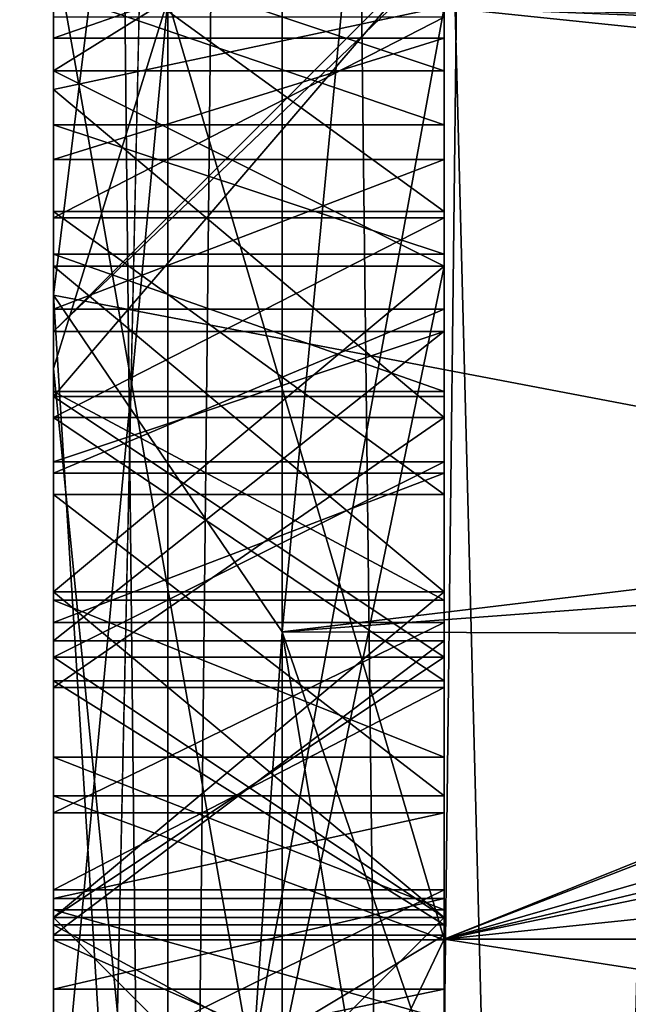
# Model space of a CAD drawing. Header units: millimetres. Extents: x -75 to 0, y -130 to 133.
# Tile 17 of 121: x -73.043 to -72.264, y -36.194 to -34.934. Entities that reach past the tile are written whole.
import ezdxf

# ---------------------------------------------------------------- set-up
doc = ezdxf.new("R2010")
doc.units = ezdxf.units.MM
doc.header["$LTSCALE"] = 65.185185
for name, color, linetype in [('1050', 7, 'CONTINUOUS'), ('1051', 7, 'CONTINUOUS'), ('1052', 7, 'CONTINUOUS'), ('1058', 7, 'CONTINUOUS'), ('1059', 7, 'CONTINUOUS'), ('1060', 7, 'CONTINUOUS'), ('1061', 7, 'CONTINUOUS'), ('1066', 7, 'CONTINUOUS'), ('1067', 7, 'CONTINUOUS'), ('1073', 7, 'CONTINUOUS'), ('1074', 7, 'CONTINUOUS'), ('1075', 7, 'CONTINUOUS'), ('1083', 7, 'CONTINUOUS'), ('1084', 7, 'CONTINUOUS'), ('1085', 7, 'CONTINUOUS'), ('1086', 7, 'CONTINUOUS'), ('1087', 7, 'CONTINUOUS'), ('1091', 7, 'CONTINUOUS'), ('1092', 7, 'CONTINUOUS'), ('1093', 7, 'CONTINUOUS'), ('1114', 7, 'CONTINUOUS'), ('1135', 7, 'CONTINUOUS'), ('1138', 7, 'CONTINUOUS'), ('1147', 7, 'CONTINUOUS'), ('1148', 7, 'CONTINUOUS'), ('1149', 7, 'CONTINUOUS'), ('1159', 7, 'CONTINUOUS'), ('1160', 7, 'CONTINUOUS'), ('1161', 7, 'CONTINUOUS'), ('1162', 7, 'CONTINUOUS'), ('1163', 7, 'CONTINUOUS'), ('1164', 7, 'CONTINUOUS'), ('1165', 7, 'CONTINUOUS'), ('1166', 7, 'CONTINUOUS'), ('1167', 7, 'CONTINUOUS'), ('1168', 7, 'CONTINUOUS'), ('1178', 7, 'CONTINUOUS'), ('1179', 7, 'CONTINUOUS'), ('1180', 7, 'CONTINUOUS'), ('1181', 7, 'CONTINUOUS'), ('1182', 7, 'CONTINUOUS'), ('1184', 7, 'CONTINUOUS'), ('1186', 7, 'CONTINUOUS'), ('1298', 7, 'CONTINUOUS'), ('1345', 7, 'CONTINUOUS'), ('1346', 7, 'CONTINUOUS'), ('1403', 7, 'CONTINUOUS'), ('1404', 7, 'CONTINUOUS'), ('1406', 7, 'CONTINUOUS'), ('1407', 7, 'CONTINUOUS'), ('1410', 7, 'CONTINUOUS'), ('1414', 7, 'CONTINUOUS'), ('1424', 7, 'CONTINUOUS'), ('944', 7, 'CONTINUOUS'), ('946', 7, 'CONTINUOUS'), ('967', 7, 'CONTINUOUS')]:
    doc.layers.add(name, color=color, linetype=linetype)

msp = doc.modelspace()

# ---------------------------------------------------------------- linework, layer by layer
at = {"layer": '1050', "linetype": 'CONTINUOUS'}
for points in [[(-72.5, -34.9311, 16.9188), (-73, -34.9311, 16.9188), (-73, -35.1879, 16.954), (-72.5, -34.9311, 16.9188)], [(-72.5, -34.9311, 16.9188), (-73, -35.1879, 16.954), (-72.5, -35.1879, 16.954), (-72.5, -34.9311, 16.9188)], [(-73, -35.1879, 16.954), (-73, -35.4433, 16.9656), (-72.5, -35.1879, 16.954), (-73, -35.1879, 16.954)], [(-72.5, -35.1879, 16.954), (-73, -35.4433, 16.9656), (-72.5, -35.4433, 16.9656), (-72.5, -35.1879, 16.954)]]:
    msp.add_3dface(points, dxfattribs=at)
at = {"layer": '1051', "linetype": 'CONTINUOUS'}
for points in [[(-72.5, -35.4433, 16.9656), (-73, -35.4433, 16.9656), (-73, -35.7889, 16.9472), (-72.5, -35.4433, 16.9656)], [(-72.5, -35.4433, 16.9656), (-73, -35.7889, 16.9472), (-72.5, -35.7888, 16.9473), (-72.5, -35.4433, 16.9656)], [(-73, -35.7889, 16.9472), (-73, -36.0479, 16.9025), (-72.5, -35.7888, 16.9473), (-73, -35.7889, 16.9472)], [(-72.5, -35.7888, 16.9473), (-73, -36.0479, 16.9025), (-72.5, -36.0479, 16.9025), (-72.5, -35.7888, 16.9473)]]:
    msp.add_3dface(points, dxfattribs=at)
at = {"layer": '1052', "linetype": 'CONTINUOUS'}
for points in [[(-72.5, -36.0479, 16.9025), (-73, -36.0479, 16.9025), (-73, -36.293, 16.8289), (-72.5, -36.0479, 16.9025)], [(-72.5, -36.0479, 16.9025), (-73, -36.293, 16.8289), (-72.5, -36.2928, 16.8289), (-72.5, -36.0479, 16.9025)]]:
    msp.add_3dface(points, dxfattribs=at)
at = {"layer": '1058', "linetype": 'CONTINUOUS'}
for points in [[(-73, -36.0736, 16.4946), (-73, -35.8779, 16.553), (-72.5, -36.0735, 16.4946), (-73, -36.0736, 16.4946)], [(-72.5, -36.0735, 16.4946), (-73, -35.8779, 16.553), (-72.5, -35.8779, 16.553), (-72.5, -36.0735, 16.4946)], [(-72.5, -36.2135, 16.4319), (-73, -36.0736, 16.4946), (-72.5, -36.0735, 16.4946), (-72.5, -36.2135, 16.4319)], [(-72.5, -36.2135, 16.4319), (-73, -36.2135, 16.4319), (-73, -36.0736, 16.4946), (-72.5, -36.2135, 16.4319)]]:
    msp.add_3dface(points, dxfattribs=at)
at = {"layer": '1059', "linetype": 'CONTINUOUS'}
for points in [[(-73, -35.6771, 16.5883), (-73, -35.4102, 16.6025), (-72.5, -35.677, 16.5883), (-73, -35.6771, 16.5883)], [(-72.5, -35.677, 16.5883), (-73, -35.4102, 16.6025), (-72.5, -35.4102, 16.6025), (-72.5, -35.677, 16.5883)], [(-72.5, -35.8779, 16.553), (-73, -35.6771, 16.5883), (-72.5, -35.677, 16.5883), (-72.5, -35.8779, 16.553)], [(-72.5, -35.8779, 16.553), (-73, -35.8779, 16.553), (-73, -35.6771, 16.5883), (-72.5, -35.8779, 16.553)]]:
    msp.add_3dface(points, dxfattribs=at)
at = {"layer": '1060', "linetype": 'CONTINUOUS'}
for points in [[(-73, -35.2345, 16.5939), (-73, -35.0691, 16.5695), (-72.5, -35.2345, 16.5939), (-73, -35.2345, 16.5939)], [(-72.5, -35.2345, 16.5939), (-73, -35.0691, 16.5695), (-72.5, -35.0691, 16.5695), (-72.5, -35.2345, 16.5939)], [(-72.5, -35.4102, 16.6025), (-73, -35.4102, 16.6025), (-73, -35.2345, 16.5939), (-72.5, -35.4102, 16.6025)], [(-72.5, -35.4102, 16.6025), (-73, -35.2345, 16.5939), (-72.5, -35.2345, 16.5939), (-72.5, -35.4102, 16.6025)]]:
    msp.add_3dface(points, dxfattribs=at)
at = {"layer": '1061', "linetype": 'CONTINUOUS'}
for points in [[(-72.5, -35.0691, 16.5695), (-73, -35.0691, 16.5695), (-73, -34.8983, 16.5266), (-72.5, -35.0691, 16.5695)], [(-72.5, -35.0691, 16.5695), (-73, -34.8983, 16.5266), (-72.5, -34.8983, 16.5266), (-72.5, -35.0691, 16.5695)]]:
    msp.add_3dface(points, dxfattribs=at)
at = {"layer": '1066', "linetype": 'CONTINUOUS'}
for points in [[(-72.5, -34.8542, 15.9113), (-73, -34.8542, 15.9113), (-73, -35.3334, 15.8565), (-72.5, -34.8542, 15.9113)], [(-72.5, -34.8542, 15.9113), (-73, -35.3334, 15.8565), (-72.5, -35.3331, 15.8566), (-72.5, -34.8542, 15.9113)], [(-73, -35.3334, 15.8565), (-73, -35.7294, 15.7996), (-72.5, -35.3331, 15.8566), (-73, -35.3334, 15.8565)], [(-72.5, -35.3331, 15.8566), (-73, -35.7294, 15.7996), (-72.5, -35.7294, 15.7996), (-72.5, -35.3331, 15.8566)]]:
    msp.add_3dface(points, dxfattribs=at)
at = {"layer": '1067', "linetype": 'CONTINUOUS'}
for points in [[(-72.5, -35.7294, 15.7996), (-73, -35.7294, 15.7996), (-73, -36.1058, 15.7219), (-72.5, -35.7294, 15.7996)], [(-72.5, -35.7294, 15.7996), (-73, -36.1058, 15.7219), (-72.5, -36.1058, 15.7219), (-72.5, -35.7294, 15.7996)], [(-73, -36.1058, 15.7219), (-73, -36.4061, 15.6286), (-72.5, -36.1058, 15.7219), (-73, -36.1058, 15.7219)], [(-72.5, -36.1058, 15.7219), (-73, -36.4061, 15.6286), (-72.5, -36.4061, 15.6286), (-72.5, -36.1058, 15.7219)]]:
    msp.add_3dface(points, dxfattribs=at)
at = {"layer": '1073', "linetype": 'CONTINUOUS'}
for points in [[(-73, -36.1118, 13.9209), (-73, -35.9274, 13.912), (-72.5, -36.1118, 13.9209), (-73, -36.1118, 13.9209)], [(-72.5, -36.1118, 13.9209), (-73, -35.9274, 13.912), (-72.5, -35.9274, 13.912), (-72.5, -36.1118, 13.9209)], [(-72.5, -36.3346, 13.9505), (-73, -36.3346, 13.9505), (-73, -36.1118, 13.9209), (-72.5, -36.3346, 13.9505)], [(-72.5, -36.3346, 13.9505), (-73, -36.1118, 13.9209), (-72.5, -36.1118, 13.9209), (-72.5, -36.3346, 13.9505)]]:
    msp.add_3dface(points, dxfattribs=at)
at = {"layer": '1074', "linetype": 'CONTINUOUS'}
for points in [[(-73, -35.5421, 13.9406), (-73, -35.1799, 14.0245), (-72.5, -35.5421, 13.9406), (-73, -35.5421, 13.9406)], [(-72.5, -35.5421, 13.9406), (-73, -35.1799, 14.0245), (-72.5, -35.1799, 14.0245), (-72.5, -35.5421, 13.9406)], [(-72.5, -35.9274, 13.912), (-73, -35.9274, 13.912), (-73, -35.5421, 13.9406), (-72.5, -35.9274, 13.912)], [(-72.5, -35.9274, 13.912), (-73, -35.5421, 13.9406), (-72.5, -35.5421, 13.9406), (-72.5, -35.9274, 13.912)]]:
    msp.add_3dface(points, dxfattribs=at)
at = {"layer": '1075', "linetype": 'CONTINUOUS'}
for points in [[(-72.5, -35.1799, 14.0245), (-73, -35.1799, 14.0245), (-73, -34.8169, 14.1656), (-72.5, -35.1799, 14.0245)], [(-72.5, -35.1799, 14.0245), (-73, -34.8169, 14.1656), (-72.5, -34.8169, 14.1656), (-72.5, -35.1799, 14.0245)]]:
    msp.add_3dface(points, dxfattribs=at)
at = {"layer": '1083', "linetype": 'CONTINUOUS'}
for points in [[(-72.5, -34.7835, 14.5733), (-73, -34.7835, 14.5733), (-73, -34.958, 14.4961), (-72.5, -34.7835, 14.5733)], [(-72.5, -34.7835, 14.5733), (-73, -34.958, 14.4961), (-72.5, -34.9581, 14.496), (-72.5, -34.7835, 14.5733)], [(-73, -34.958, 14.4961), (-73, -35.1134, 14.4355), (-72.5, -34.9581, 14.496), (-73, -34.958, 14.4961)], [(-72.5, -34.9581, 14.496), (-73, -35.1134, 14.4355), (-72.5, -35.1134, 14.4355), (-72.5, -34.9581, 14.496)]]:
    msp.add_3dface(points, dxfattribs=at)
at = {"layer": '1084', "linetype": 'CONTINUOUS'}
for points in [[(-72.5, -35.1134, 14.4355), (-73, -35.1134, 14.4355), (-73, -35.305, 14.3737), (-72.5, -35.1134, 14.4355)], [(-72.5, -35.1134, 14.4355), (-73, -35.305, 14.3737), (-72.5, -35.305, 14.3737), (-72.5, -35.1134, 14.4355)], [(-73, -35.305, 14.3737), (-73, -35.5148, 14.3191), (-72.5, -35.305, 14.3737), (-73, -35.305, 14.3737)], [(-72.5, -35.305, 14.3737), (-73, -35.5148, 14.3191), (-72.5, -35.5148, 14.3191), (-72.5, -35.305, 14.3737)]]:
    msp.add_3dface(points, dxfattribs=at)
at = {"layer": '1085', "linetype": 'CONTINUOUS'}
for points in [[(-72.5, -35.5148, 14.3191), (-73, -35.5148, 14.3191), (-73, -35.7057, 14.2874), (-72.5, -35.5148, 14.3191)], [(-72.5, -35.5148, 14.3191), (-73, -35.7057, 14.2874), (-72.5, -35.7057, 14.2874), (-72.5, -35.5148, 14.3191)], [(-73, -35.7057, 14.2874), (-73, -35.9494, 14.2751), (-72.5, -35.7057, 14.2874), (-73, -35.7057, 14.2874)], [(-72.5, -35.7057, 14.2874), (-73, -35.9494, 14.2751), (-72.5, -35.9494, 14.2751), (-72.5, -35.7057, 14.2874)]]:
    msp.add_3dface(points, dxfattribs=at)
at = {"layer": '1086', "linetype": 'CONTINUOUS'}
for points in [[(-72.5, -35.9494, 14.2751), (-73, -35.9494, 14.2751), (-73, -36.0587, 14.2791), (-72.5, -35.9494, 14.2751)], [(-72.5, -35.9494, 14.2751), (-73, -36.0587, 14.2791), (-72.5, -36.0587, 14.2791), (-72.5, -35.9494, 14.2751)], [(-73, -36.0587, 14.2791), (-73, -36.175, 14.2916), (-72.5, -36.0587, 14.2791), (-73, -36.0587, 14.2791)], [(-72.5, -36.0587, 14.2791), (-73, -36.175, 14.2916), (-72.5, -36.175, 14.2916), (-72.5, -36.0587, 14.2791)]]:
    msp.add_3dface(points, dxfattribs=at)
at = {"layer": '1087', "linetype": 'CONTINUOUS'}
for points in [[(-72.5, -36.175, 14.2916), (-73, -36.175, 14.2916), (-73, -36.279, 14.3157), (-72.5, -36.175, 14.2916)], [(-72.5, -36.175, 14.2916), (-73, -36.279, 14.3157), (-72.5, -36.279, 14.3158), (-72.5, -36.175, 14.2916)]]:
    msp.add_3dface(points, dxfattribs=at)
at = {"layer": '1091', "linetype": 'CONTINUOUS'}
for points in [[(-73, -36.3642, 15.2337), (-73, -36.0925, 15.3425), (-72.5, -36.3638, 15.2339), (-73, -36.3642, 15.2337)], [(-72.5, -36.3638, 15.2339), (-73, -36.0925, 15.3425), (-72.5, -36.0925, 15.3425), (-72.5, -36.3638, 15.2339)]]:
    msp.add_3dface(points, dxfattribs=at)
at = {"layer": '1092', "linetype": 'CONTINUOUS'}
for points in [[(-73, -35.7806, 15.4212), (-73, -35.4433, 15.4801), (-72.5, -35.7805, 15.4212), (-73, -35.7806, 15.4212)], [(-72.5, -35.7805, 15.4212), (-73, -35.4433, 15.4801), (-72.5, -35.4433, 15.4801), (-72.5, -35.7805, 15.4212)], [(-72.5, -36.0925, 15.3425), (-73, -35.7806, 15.4212), (-72.5, -35.7805, 15.4212), (-72.5, -36.0925, 15.3425)], [(-72.5, -36.0925, 15.3425), (-73, -36.0925, 15.3425), (-73, -35.7806, 15.4212), (-72.5, -36.0925, 15.3425)]]:
    msp.add_3dface(points, dxfattribs=at)
at = {"layer": '1093', "linetype": 'CONTINUOUS'}
for points in [[(-73, -35.0236, 15.5308), (-73, -34.4859, 15.5901), (-72.5, -34.9175, 15.5426), (-73, -35.0236, 15.5308)], [(-72.5, -35.4433, 15.4801), (-73, -35.0236, 15.5308), (-72.5, -34.9175, 15.5426), (-72.5, -35.4433, 15.4801)], [(-72.5, -35.4433, 15.4801), (-73, -35.4433, 15.4801), (-73, -35.0236, 15.5308), (-72.5, -35.4433, 15.4801)]]:
    msp.add_3dface(points, dxfattribs=at)
at = {"layer": '1114', "linetype": 'CONTINUOUS'}
for points in [[(-72.8536, -34.9085, 1.6543), (-72.8536, -36.8533, 4.3311), (-73, -35.3807, 1.9137), (-72.8536, -34.9085, 1.6543)], [(-72.8536, -34.9085, -1.6543), (-72.8536, -34.9085, 1.6543), (-73, -35, 0), (-72.8536, -34.9085, -1.6543)], [(-73, -35, 0), (-72.8536, -34.9085, 1.6543), (-73, -35.3807, 1.9137), (-73, -35, 0)], [(-72.8536, -36.8533, -4.3311), (-72.8536, -34.9085, -1.6543), (-73, -36.4648, -3.5359), (-72.8536, -36.8533, -4.3311)], [(-73, -36.4648, -3.5359), (-72.8536, -34.9085, -1.6543), (-73, -35.3807, -1.9137), (-73, -36.4648, -3.5359)], [(-73, -35.3807, -1.9137), (-72.8536, -34.9085, -1.6543), (-73, -35, 0), (-73, -35.3807, -1.9137)], [(-72.5, -34.9187, -2.1048), (-72.8536, -34.9085, -1.6543), (-72.8536, -36.8533, -4.3311), (-72.5, -34.9187, -2.1048)], [(-72.5, -34.9187, 2.1048), (-72.5, -36.1109, 3.8891), (-72.8536, -34.9085, 1.6543), (-72.5, -34.9187, 2.1048)], [(-72.5, -36.1109, 3.8891), (-72.8536, -36.8533, 4.3311), (-72.8536, -34.9085, 1.6543), (-72.5, -36.1109, 3.8891)], [(-72.5, -36.1109, -3.8891), (-72.5, -34.9187, -2.1048), (-72.8536, -36.8533, -4.3311), (-72.5, -36.1109, -3.8891)], [(-73, -35.3807, 1.9137), (-72.8536, -36.8533, 4.3311), (-73, -36.4648, 3.5359), (-73, -35.3807, 1.9137)], [(-72.5, -37.8952, -5.0813), (-72.5, -36.1109, -3.8891), (-72.8536, -36.8533, -4.3311), (-72.5, -37.8952, -5.0813)], [(-72.5, -36.1109, 3.8891), (-72.5, -37.8952, 5.0813), (-72.8536, -36.8533, 4.3311), (-72.5, -36.1109, 3.8891)]]:
    msp.add_3dface(points, dxfattribs=at)
at = {"layer": '1135', "linetype": 'CONTINUOUS'}
for points in [[(-72.7072, -26.4353, -21.7071), (-73, -26.436, -21), (-72.7071, -53.5647, -21.7071), (-72.7072, -26.4353, -21.7071)], [(-72.7071, -53.5647, -21.7071), (-73, -26.436, -21), (-73, -40.0005, -21), (-72.7071, -53.5647, -21.7071)], [(-72, -53.5647, -22), (-72, -26.4353, -22), (-72.7072, -26.4353, -21.7071), (-72, -53.5647, -22)], [(-72, -53.5647, -22), (-72.7072, -26.4353, -21.7071), (-72.3827, -53.5647, -21.9239), (-72, -53.5647, -22)], [(-72.3827, -53.5647, -21.9239), (-72.7072, -26.4353, -21.7071), (-72.7071, -53.5647, -21.7071), (-72.3827, -53.5647, -21.9239)]]:
    msp.add_3dface(points, dxfattribs=at)
at = {"layer": '1138', "linetype": 'CONTINUOUS'}
for points in [[(-73, -26.4349, 21), (-72.7071, -26.4353, 21.7071), (-73, -39.9995, 21), (-73, -26.4349, 21)], [(-72.7072, -53.5647, 21.7071), (-73, -53.564, 21), (-72.7071, -26.4353, 21.7071), (-72.7072, -53.5647, 21.7071)], [(-72.7071, -26.4353, 21.7071), (-73, -53.564, 21), (-73, -39.9995, 21), (-72.7071, -26.4353, 21.7071)], [(-72, -26.4353, 22), (-72, -53.5647, 22), (-72.7072, -53.5647, 21.7071), (-72, -26.4353, 22)], [(-72, -26.4353, 22), (-72.7072, -53.5647, 21.7071), (-72.3827, -26.4353, 21.9239), (-72, -26.4353, 22)], [(-72.3827, -26.4353, 21.9239), (-72.7072, -53.5647, 21.7071), (-72.7071, -26.4353, 21.7071), (-72.3827, -26.4353, 21.9239)]]:
    msp.add_3dface(points, dxfattribs=at)
at = {"layer": '1147', "linetype": 'CONTINUOUS'}
for points in [[(-72.5, -35.4167, -15.7872), (-73, -35.4167, -15.7872), (-72.5, -35.75, -16.0426), (-72.5, -35.4167, -15.7872)], [(-72.5, -35.75, -16.0426), (-73, -35.4167, -15.7872), (-73, -35.75, -16.0426), (-72.5, -35.75, -16.0426)]]:
    msp.add_3dface(points, dxfattribs=at)
at = {"layer": '1148', "linetype": 'CONTINUOUS'}
for points in [[(-72.5, -35.75, -16.0426), (-73, -35.75, -16.0426), (-72.5, -36.0833, -16.1277), (-72.5, -35.75, -16.0426)], [(-72.5, -36.0833, -16.1277), (-73, -35.75, -16.0426), (-73, -36.0833, -16.1277), (-72.5, -36.0833, -16.1277)]]:
    msp.add_3dface(points, dxfattribs=at)
at = {"layer": '1149', "linetype": 'CONTINUOUS'}
for points in [[(-72.5, -36.0833, -16.1277), (-73, -36.0833, -16.1277), (-72.5, -36.5833, -16.1277), (-72.5, -36.0833, -16.1277)], [(-72.5, -36.5833, -16.1277), (-73, -36.0833, -16.1277), (-73, -36.5833, -16.1277), (-72.5, -36.5833, -16.1277)]]:
    msp.add_3dface(points, dxfattribs=at)
at = {"layer": '1159', "linetype": 'CONTINUOUS'}
for points in [[(-72.5, -36.5833, -14.4255), (-73, -36.5833, -14.4255), (-72.5, -36.0833, -14.4255), (-72.5, -36.5833, -14.4255)], [(-72.5, -36.0833, -14.4255), (-73, -36.5833, -14.4255), (-73, -36.0833, -14.4255), (-72.5, -36.0833, -14.4255)]]:
    msp.add_3dface(points, dxfattribs=at)
at = {"layer": '1160', "linetype": 'CONTINUOUS'}
for points in [[(-72.5, -36.0833, -14.4255), (-73, -36.0833, -14.4255), (-72.5, -35.75, -14.5106), (-72.5, -36.0833, -14.4255)], [(-72.5, -35.75, -14.5106), (-73, -36.0833, -14.4255), (-73, -35.75, -14.5106), (-72.5, -35.75, -14.5106)]]:
    msp.add_3dface(points, dxfattribs=at)
at = {"layer": '1161', "linetype": 'CONTINUOUS'}
for points in [[(-72.5, -35.75, -14.5106), (-73, -35.75, -14.5106), (-72.5, -35.5, -14.6809), (-72.5, -35.75, -14.5106)], [(-72.5, -35.5, -14.6809), (-73, -35.75, -14.5106), (-73, -35.5, -14.6809), (-72.5, -35.5, -14.6809)]]:
    msp.add_3dface(points, dxfattribs=at)
at = {"layer": '1162', "linetype": 'CONTINUOUS'}
for points in [[(-72.5, -35.5, -14.6809), (-73, -35.5, -14.6809), (-72.5, -35.3333, -15.0213), (-72.5, -35.5, -14.6809)], [(-72.5, -35.3333, -15.0213), (-73, -35.5, -14.6809), (-73, -35.3333, -15.0213), (-72.5, -35.3333, -15.0213)]]:
    msp.add_3dface(points, dxfattribs=at)
at = {"layer": '1163', "linetype": 'CONTINUOUS'}
for points in [[(-72.5, -35.3333, -15.0213), (-73, -35.3333, -15.0213), (-72.5, -34.8333, -15.0213), (-72.5, -35.3333, -15.0213)], [(-72.5, -34.8333, -15.0213), (-73, -35.3333, -15.0213), (-73, -34.8333, -15.0213), (-72.5, -34.8333, -15.0213)]]:
    msp.add_3dface(points, dxfattribs=at)
at = {"layer": '1164', "linetype": 'CONTINUOUS'}
for points in [[(-72.5, -34.8333, -15.0213), (-73, -34.8333, -15.0213), (-72.5, -35, -14.6809), (-72.5, -34.8333, -15.0213)], [(-72.5, -35, -14.6809), (-73, -34.8333, -15.0213), (-73, -35, -14.6809), (-72.5, -35, -14.6809)]]:
    msp.add_3dface(points, dxfattribs=at)
at = {"layer": '1165', "linetype": 'CONTINUOUS'}
for points in [[(-72.5, -35, -14.6809), (-73, -35, -14.6809), (-72.5, -35.25, -14.3404), (-72.5, -35, -14.6809)], [(-72.5, -35.25, -14.3404), (-73, -35, -14.6809), (-73, -35.25, -14.3404), (-72.5, -35.25, -14.3404)]]:
    msp.add_3dface(points, dxfattribs=at)
at = {"layer": '1166', "linetype": 'CONTINUOUS'}
for points in [[(-72.5, -35.25, -14.3404), (-73, -35.25, -14.3404), (-72.5, -35.6667, -14.0851), (-72.5, -35.25, -14.3404)], [(-72.5, -35.6667, -14.0851), (-73, -35.25, -14.3404), (-73, -35.6667, -14.0851), (-72.5, -35.6667, -14.0851)]]:
    msp.add_3dface(points, dxfattribs=at)
at = {"layer": '1167', "linetype": 'CONTINUOUS'}
for points in [[(-72.5, -35.6667, -14.0851), (-73, -35.6667, -14.0851), (-72.5, -36.0833, -14), (-72.5, -35.6667, -14.0851)], [(-72.5, -36.0833, -14), (-73, -35.6667, -14.0851), (-73, -36.0833, -14), (-72.5, -36.0833, -14)]]:
    msp.add_3dface(points, dxfattribs=at)
at = {"layer": '1168', "linetype": 'CONTINUOUS'}
for points in [[(-72.5, -36.0833, -14), (-73, -36.0833, -14), (-72.5, -36.5833, -14), (-72.5, -36.0833, -14)], [(-72.5, -36.5833, -14), (-73, -36.0833, -14), (-73, -36.5833, -14), (-72.5, -36.5833, -14)]]:
    msp.add_3dface(points, dxfattribs=at)
at = {"layer": '1178', "linetype": 'CONTINUOUS'}
for points in [[(-72.5, -36.5833, -16.5532), (-73, -36.5833, -16.5532), (-72.5, -36.0833, -16.5532), (-72.5, -36.5833, -16.5532)], [(-72.5, -36.0833, -16.5532), (-73, -36.5833, -16.5532), (-73, -36.0833, -16.5532), (-72.5, -36.0833, -16.5532)]]:
    msp.add_3dface(points, dxfattribs=at)
at = {"layer": '1179', "linetype": 'CONTINUOUS'}
for points in [[(-72.5, -36.0833, -16.5532), (-73, -36.0833, -16.5532), (-72.5, -35.6667, -16.4681), (-72.5, -36.0833, -16.5532)], [(-72.5, -35.6667, -16.4681), (-73, -36.0833, -16.5532), (-73, -35.6667, -16.4681), (-72.5, -35.6667, -16.4681)]]:
    msp.add_3dface(points, dxfattribs=at)
at = {"layer": '1180', "linetype": 'CONTINUOUS'}
for points in [[(-72.5, -35.6667, -16.4681), (-73, -35.6667, -16.4681), (-72.5, -35.25, -16.2128), (-72.5, -35.6667, -16.4681)], [(-72.5, -35.25, -16.2128), (-73, -35.6667, -16.4681), (-73, -35.25, -16.2128), (-72.5, -35.25, -16.2128)]]:
    msp.add_3dface(points, dxfattribs=at)
at = {"layer": '1181', "linetype": 'CONTINUOUS'}
for points in [[(-72.5, -35.25, -16.2128), (-73, -35.25, -16.2128), (-73, -35.25, -17.5745), (-72.5, -35.25, -16.2128)], [(-72.5, -35.25, -17.5745), (-72.5, -35.25, -16.2128), (-73, -35.25, -17.5745), (-72.5, -35.25, -17.5745)]]:
    msp.add_3dface(points, dxfattribs=at)
at = {"layer": '1182', "linetype": 'CONTINUOUS'}
for points in [[(-72.5, -35.25, -17.5745), (-73, -35.25, -17.5745), (-73, -37.6667, -17.5745), (-72.5, -35.25, -17.5745)], [(-72.5, -37.6667, -17.5745), (-72.5, -35.25, -17.5745), (-73, -37.6667, -17.5745), (-72.5, -37.6667, -17.5745)]]:
    msp.add_3dface(points, dxfattribs=at)
at = {"layer": '1184', "linetype": 'CONTINUOUS'}
for points in [[(-72.5, -37.6667, -18), (-73, -37.6667, -18), (-73, -34.8333, -18), (-72.5, -37.6667, -18)], [(-72.5, -34.8333, -18), (-72.5, -37.6667, -18), (-73, -34.8333, -18), (-72.5, -34.8333, -18)]]:
    msp.add_3dface(points, dxfattribs=at)
at = {"layer": '1186', "linetype": 'CONTINUOUS'}
for points in [[(-73, -35.4167, -15.7872), (-72.5, -35.4167, -15.7872), (-72.5, -34.8333, -15.7872), (-73, -35.4167, -15.7872)], [(-73, -35.4167, -15.7872), (-72.5, -34.8333, -15.7872), (-73, -34.8333, -15.7872), (-73, -35.4167, -15.7872)]]:
    msp.add_3dface(points, dxfattribs=at)
at = {"layer": '1298', "linetype": 'CONTINUOUS'}
for points in [[(-73, -40, 9.5), (-72.7073, -35.7177, 7.6798), (-73, -35.287, 8.2485), (-73, -40, 9.5)], [(-72.7071, -40, 8.7929), (-72.7073, -35.7177, 7.6798), (-73, -40, 9.5), (-72.7071, -40, 8.7929)], [(-72, -37.7834, 8.2059), (-72, -35.7202, 7.3439), (-72.7073, -35.7177, 7.6798), (-72, -37.7834, 8.2059)], [(-72.7071, -40, 8.7929), (-72, -37.7834, 8.2059), (-72.7073, -35.7177, 7.6798), (-72.7071, -40, 8.7929)]]:
    msp.add_3dface(points, dxfattribs=at)
at = {"layer": '1345', "linetype": 'CONTINUOUS'}
for points in [[(-72, -23.2112, -19.8529), (-71.5, -35.5726, -7.2559), (-72.39, -23.3673, -19.8807), (-72, -23.2112, -19.8529)], [(-71.5, -35.5726, -7.2559), (-72.7166, -23.6099, -19.792), (-72.39, -23.3673, -19.8807), (-71.5, -35.5726, -7.2559)], [(-71.5, -35.5726, -7.2559), (-73, -24.1787, -19.3568), (-72.7166, -23.6099, -19.792), (-71.5, -35.5726, -7.2559)], [(-73, -24.1787, -19.3568), (-71.5, -35.5726, -7.2559), (-73, -35.287, -8.2485), (-73, -24.1787, -19.3568)], [(-73, -35.287, -8.2485), (-71.5, -35.5726, -7.2559), (-72.7073, -35.7177, -7.6798), (-73, -35.287, -8.2485)], [(-71.5, -35.5726, -7.2559), (-71.7507, -35.6463, -7.3003), (-72.7073, -35.7177, -7.6798), (-71.5, -35.5726, -7.2559)], [(-71.7507, -35.6463, -7.3003), (-72, -35.7202, -7.3439), (-72.7073, -35.7177, -7.6798), (-71.7507, -35.6463, -7.3003)]]:
    msp.add_3dface(points, dxfattribs=at)
at = {"layer": '1346', "linetype": 'CONTINUOUS'}
for points in [[(-72.7073, -35.7177, 7.6798), (-71.5, -23.0839, 19.7445), (-73, -35.287, 8.2485), (-72.7073, -35.7177, 7.6798)], [(-73, -35.287, 8.2485), (-71.5, -23.0839, 19.7445), (-73, -24.1787, 19.3568), (-73, -35.287, 8.2485)], [(-71.5, -35.5726, 7.2559), (-71.5, -23.0839, 19.7445), (-72.7073, -35.7177, 7.6798), (-71.5, -35.5726, 7.2559)], [(-71.7507, -35.6463, 7.3003), (-71.5, -35.5726, 7.2559), (-72.7073, -35.7177, 7.6798), (-71.7507, -35.6463, 7.3003)], [(-72, -35.7202, 7.3439), (-71.7507, -35.6463, 7.3003), (-72.7073, -35.7177, 7.6798), (-72, -35.7202, 7.3439)]]:
    msp.add_3dface(points, dxfattribs=at)
at = {"layer": '1403', "linetype": 'CONTINUOUS'}
for points in [[(-73, -25.2844, -20.2102), (-73, -24.1787, -19.3568), (-73, -35.287, -8.2485), (-73, -25.2844, -20.2102)], [(-73, -26.436, -21), (-73, -25.2844, -20.2102), (-73, -35.287, -8.2485), (-73, -26.436, -21)], [(-73, -30.8333, -15.1915), (-73, -26.436, -21), (-73, -35.287, -8.2485), (-73, -30.8333, -15.1915)], [(-73, -40.0005, -21), (-73, -26.436, -21), (-73, -38.5, -18), (-73, -40.0005, -21)], [(-73, -37.6667, -18), (-73, -26.436, -21), (-73, -34.8333, -18), (-73, -37.6667, -18)], [(-73, -26.436, -21), (-73, -37.6667, -18), (-73, -38.5, -18), (-73, -26.436, -21)], [(-73, -32.8333, -14), (-73, -30.8333, -15.1915), (-73, -35.287, -8.2485), (-73, -32.8333, -14)], [(-73, -33.3333, -14), (-73, -32.8333, -14), (-73, -35.287, -8.2485), (-73, -33.3333, -14)], [(-73, -33.3333, -15.1915), (-73, -33.3333, -14), (-73, -35.287, -8.2485), (-73, -33.3333, -15.1915)], [(-73, -34.1667, -15.1915), (-73, -33.3333, -15.1915), (-73, -35.287, -8.2485), (-73, -34.1667, -15.1915)], [(-73, -34.1667, -15.7021), (-73, -34.1667, -15.1915), (-73, -35.287, -8.2485), (-73, -34.1667, -15.7021)], [(-73, -34.8333, -15.0213), (-73, -34.1667, -15.7021), (-73, -35.287, -8.2485), (-73, -34.8333, -15.0213)], [(-73, -35.3333, -15.0213), (-73, -35.4167, -15.7872), (-73, -34.8333, -15.7872), (-73, -35.3333, -15.0213)], [(-73, -34.8333, -15.0213), (-73, -35.3333, -15.0213), (-73, -34.8333, -15.7872), (-73, -34.8333, -15.0213)], [(-73, -35, -14.6809), (-73, -34.8333, -15.0213), (-73, -35.287, -8.2485), (-73, -35, -14.6809)], [(-73, -35.25, -14.3404), (-73, -35, -14.6809), (-73, -35.287, -8.2485), (-73, -35.25, -14.3404)], [(-73, -35.6667, -14.0851), (-73, -35.25, -14.3404), (-73, -35.287, -8.2485), (-73, -35.6667, -14.0851)], [(-73, -37, -16.4681), (-73, -37.4167, -16.2128), (-73, -35.25, -17.5745), (-73, -37, -16.4681)], [(-73, -35.25, -17.5745), (-73, -37.4167, -16.2128), (-73, -37.6667, -17.5745), (-73, -35.25, -17.5745)], [(-73, -36.5833, -16.5532), (-73, -37, -16.4681), (-73, -35.25, -17.5745), (-73, -36.5833, -16.5532)], [(-73, -36.0833, -16.5532), (-73, -36.5833, -16.5532), (-73, -35.25, -17.5745), (-73, -36.0833, -16.5532)], [(-73, -35.6667, -16.4681), (-73, -36.0833, -16.5532), (-73, -35.25, -17.5745), (-73, -35.6667, -16.4681)], [(-73, -35.25, -16.2128), (-73, -35.6667, -16.4681), (-73, -35.25, -17.5745), (-73, -35.25, -16.2128)], [(-73, -35.6667, -14.0851), (-73, -35.287, -8.2485), (-73, -40, -9.5), (-73, -35.6667, -14.0851)], [(-73, -35.5, -14.6809), (-73, -35.4167, -15.7872), (-73, -35.3333, -15.0213), (-73, -35.5, -14.6809)], [(-73, -35.75, -16.0426), (-73, -35.4167, -15.7872), (-73, -35.75, -14.5106), (-73, -35.75, -16.0426)], [(-73, -35.75, -14.5106), (-73, -35.4167, -15.7872), (-73, -35.5, -14.6809), (-73, -35.75, -14.5106)], [(-73, -36.0833, -14), (-73, -35.6667, -14.0851), (-73, -40, -9.5), (-73, -36.0833, -14)], [(-73, -36.0833, -16.1277), (-73, -35.75, -16.0426), (-73, -36.0833, -14.4255), (-73, -36.0833, -16.1277)], [(-73, -36.0833, -14.4255), (-73, -35.75, -16.0426), (-73, -35.75, -14.5106), (-73, -36.0833, -14.4255)], [(-73, -36.5833, -16.1277), (-73, -36.0833, -16.1277), (-73, -36.5833, -14.4255), (-73, -36.5833, -16.1277)], [(-73, -36.5833, -14.4255), (-73, -36.0833, -16.1277), (-73, -36.0833, -14.4255), (-73, -36.5833, -14.4255)], [(-73, -36.5833, -14), (-73, -36.0833, -14), (-73, -40, -9.5), (-73, -36.5833, -14)]]:
    msp.add_3dface(points, dxfattribs=at)
at = {"layer": '1404', "linetype": 'CONTINUOUS'}
for points in [[(-73, -33.9907, 14), (-73, -35.287, 8.2485), (-73, -24.1787, 19.3568), (-73, -33.9907, 14)], [(-73, -34.3025, 16.6376), (-73, -26.4349, 21), (-73, -39.9995, 21), (-73, -34.3025, 16.6376)], [(-73, -33.9907, 14), (-73, -34.4364, 14), (-73, -35.287, 8.2485), (-73, -33.9907, 14)], [(-73, -34.4859, 16.7675), (-73, -34.3025, 16.6376), (-73, -39.9995, 21), (-73, -34.4859, 16.7675)], [(-73, -34.8169, 14.1656), (-73, -35.1799, 14.0245), (-73, -34.4364, 14), (-73, -34.8169, 14.1656)], [(-73, -34.4364, 14), (-73, -35.1799, 14.0245), (-73, -35.287, 8.2485), (-73, -34.4364, 14)], [(-73, -34.6845, 16.8546), (-73, -34.4859, 16.7675), (-73, -39.9995, 21), (-73, -34.6845, 16.8546)], [(-73, -34.9311, 16.9188), (-73, -34.6845, 16.8546), (-73, -39.9995, 21), (-73, -34.9311, 16.9188)], [(-73, -35.0691, 16.5695), (-73, -35.2345, 16.5939), (-73, -34.8542, 15.9113), (-73, -35.0691, 16.5695)], [(-73, -34.8983, 16.5266), (-73, -35.0691, 16.5695), (-73, -34.8542, 15.9113), (-73, -34.8983, 16.5266)], [(-73, -34.8542, 15.9113), (-73, -35.2345, 16.5939), (-73, -35.3334, 15.8565), (-73, -34.8542, 15.9113)], [(-73, -35.1879, 16.954), (-73, -34.9311, 16.9188), (-73, -39.9995, 21), (-73, -35.1879, 16.954)], [(-73, -35.1799, 14.0245), (-73, -35.5421, 13.9406), (-73, -35.287, 8.2485), (-73, -35.1799, 14.0245)], [(-73, -35.4433, 16.9656), (-73, -35.1879, 16.954), (-73, -39.9995, 21), (-73, -35.4433, 16.9656)], [(-73, -35.2345, 16.5939), (-73, -35.4102, 16.6025), (-73, -35.3334, 15.8565), (-73, -35.2345, 16.5939)], [(-73, -39.8009, 16.0798), (-73, -39.8009, 14), (-73, -35.287, 8.2485), (-73, -39.8009, 16.0798)], [(-73, -39.8009, 14), (-73, -40, 9.5), (-73, -35.287, 8.2485), (-73, -39.8009, 14)], [(-73, -39.5722, 16.2749), (-73, -39.8009, 16.0798), (-73, -35.287, 8.2485), (-73, -39.5722, 16.2749)], [(-73, -39.3277, 16.4374), (-73, -39.5722, 16.2749), (-73, -35.287, 8.2485), (-73, -39.3277, 16.4374)], [(-73, -38.1118, 14), (-73, -39.3277, 16.4374), (-73, -35.287, 8.2485), (-73, -38.1118, 14)], [(-73, -37.6661, 14), (-73, -38.1118, 14), (-73, -35.287, 8.2485), (-73, -37.6661, 14)], [(-73, -37.6661, 16.0798), (-73, -37.6661, 14), (-73, -35.287, 8.2485), (-73, -37.6661, 16.0798)], [(-73, -37.0675, 14.5203), (-73, -37.6661, 16.0798), (-73, -35.287, 8.2485), (-73, -37.0675, 14.5203)], [(-73, -36.9913, 14.3454), (-73, -37.0675, 14.5203), (-73, -35.287, 8.2485), (-73, -36.9913, 14.3454)], [(-73, -36.8663, 14.1936), (-73, -36.9913, 14.3454), (-73, -35.287, 8.2485), (-73, -36.8663, 14.1936)], [(-73, -36.7087, 14.077), (-73, -36.8663, 14.1936), (-73, -35.287, 8.2485), (-73, -36.7087, 14.077)], [(-73, -36.5462, 14.0035), (-73, -36.7087, 14.077), (-73, -35.287, 8.2485), (-73, -36.5462, 14.0035)], [(-73, -36.3346, 13.9505), (-73, -36.5462, 14.0035), (-73, -35.287, 8.2485), (-73, -36.3346, 13.9505)], [(-73, -36.1118, 13.9209), (-73, -36.3346, 13.9505), (-73, -35.287, 8.2485), (-73, -36.1118, 13.9209)], [(-73, -35.9274, 13.912), (-73, -36.1118, 13.9209), (-73, -35.287, 8.2485), (-73, -35.9274, 13.912)], [(-73, -35.5421, 13.9406), (-73, -35.9274, 13.912), (-73, -35.287, 8.2485), (-73, -35.5421, 13.9406)], [(-73, -35.4102, 16.6025), (-73, -35.6771, 16.5883), (-73, -35.3334, 15.8565), (-73, -35.4102, 16.6025)], [(-73, -35.6771, 16.5883), (-73, -35.7294, 15.7996), (-73, -35.3334, 15.8565), (-73, -35.6771, 16.5883)], [(-73, -35.7889, 16.9472), (-73, -35.4433, 16.9656), (-73, -39.9995, 21), (-73, -35.7889, 16.9472)], [(-73, -35.6771, 16.5883), (-73, -35.8779, 16.553), (-73, -35.7294, 15.7996), (-73, -35.6771, 16.5883)], [(-73, -35.8779, 16.553), (-73, -36.0736, 16.4946), (-73, -35.7294, 15.7996), (-73, -35.8779, 16.553)], [(-73, -35.7294, 15.7996), (-73, -36.0736, 16.4946), (-73, -36.1058, 15.7219), (-73, -35.7294, 15.7996)], [(-73, -36.0479, 16.9025), (-73, -35.7889, 16.9472), (-73, -39.9995, 21), (-73, -36.0479, 16.9025)], [(-73, -36.293, 16.8289), (-73, -36.0479, 16.9025), (-73, -39.9995, 21), (-73, -36.293, 16.8289)], [(-73, -36.0736, 16.4946), (-73, -36.2135, 16.4319), (-73, -36.1058, 15.7219), (-73, -36.0736, 16.4946)], [(-73, -36.2135, 16.4319), (-73, -36.3339, 16.3574), (-73, -36.1058, 15.7219), (-73, -36.2135, 16.4319)], [(-73, -36.3339, 16.3574), (-73, -36.4061, 15.6286), (-73, -36.1058, 15.7219), (-73, -36.3339, 16.3574)]]:
    msp.add_3dface(points, dxfattribs=at)
at = {"layer": '1406', "linetype": 'CONTINUOUS'}
for points in [[(-73, -34.6436, 14.6426), (-73, -34.4859, 14.7263), (-73, -35.0236, 15.5308), (-73, -34.6436, 14.6426)], [(-73, -34.4859, 14.7263), (-73, -34.4859, 15.5901), (-73, -35.0236, 15.5308), (-73, -34.4859, 14.7263)], [(-73, -34.7835, 14.5733), (-73, -34.6436, 14.6426), (-73, -35.0236, 15.5308), (-73, -34.7835, 14.5733)], [(-73, -34.958, 14.4961), (-73, -34.7835, 14.5733), (-73, -35.0236, 15.5308), (-73, -34.958, 14.4961)], [(-73, -35.1134, 14.4355), (-73, -34.958, 14.4961), (-73, -35.0236, 15.5308), (-73, -35.1134, 14.4355)], [(-73, -35.4433, 15.4801), (-73, -35.1134, 14.4355), (-73, -35.0236, 15.5308), (-73, -35.4433, 15.4801)], [(-73, -35.305, 14.3737), (-73, -35.1134, 14.4355), (-73, -35.4433, 15.4801), (-73, -35.305, 14.3737)], [(-73, -35.5148, 14.3191), (-73, -35.305, 14.3737), (-73, -35.4433, 15.4801), (-73, -35.5148, 14.3191)], [(-73, -35.5148, 14.3191), (-73, -35.4433, 15.4801), (-73, -35.7806, 15.4212), (-73, -35.5148, 14.3191)], [(-73, -35.7057, 14.2874), (-73, -35.5148, 14.3191), (-73, -35.7806, 15.4212), (-73, -35.7057, 14.2874)], [(-73, -35.9494, 14.2751), (-73, -35.7057, 14.2874), (-73, -35.7806, 15.4212), (-73, -35.9494, 14.2751)], [(-73, -36.0925, 15.3425), (-73, -35.9494, 14.2751), (-73, -35.7806, 15.4212), (-73, -36.0925, 15.3425)], [(-73, -36.0587, 14.2791), (-73, -35.9494, 14.2751), (-73, -36.0925, 15.3425), (-73, -36.0587, 14.2791)], [(-73, -36.175, 14.2916), (-73, -36.0587, 14.2791), (-73, -36.0925, 15.3425), (-73, -36.175, 14.2916)], [(-73, -36.175, 14.2916), (-73, -36.0925, 15.3425), (-73, -36.3642, 15.2337), (-73, -36.175, 14.2916)], [(-73, -36.279, 14.3157), (-73, -36.175, 14.2916), (-73, -36.3642, 15.2337), (-73, -36.279, 14.3157)]]:
    msp.add_3dface(points, dxfattribs=at)
at = {"layer": '1407', "linetype": 'CONTINUOUS'}
for points in [[(-73, -35.3807, -1.9137), (-73, -35, 0), (-73, -35.3807, 1.9137), (-73, -35.3807, -1.9137)], [(-73, -36.4648, -3.5359), (-73, -35.3807, -1.9137), (-73, -36.4648, 3.5359), (-73, -36.4648, -3.5359)], [(-73, -35.3807, -1.9137), (-73, -35.3807, 1.9137), (-73, -36.4648, 3.5359), (-73, -35.3807, -1.9137)]]:
    msp.add_3dface(points, dxfattribs=at)
at = {"layer": '1410', "linetype": 'CONTINUOUS'}
for points in [[(-72.5, -35.4167, -15.7872), (-72.5, -35.75, -16.0426), (-72.5, -34.8333, -15.7872), (-72.5, -35.4167, -15.7872)], [(-72.5, -35.75, -16.0426), (-72.5, -35.25, -16.2128), (-72.5, -34.8333, -15.7872), (-72.5, -35.75, -16.0426)], [(-72.5, -35.3333, -15.0213), (-72.5, -34.8333, -15.0213), (-72.5, -35, -14.6809), (-72.5, -35.3333, -15.0213)], [(-72.5, -35.25, -16.2128), (-72.5, -35.25, -17.5745), (-72.5, -34.8333, -15.7872), (-72.5, -35.25, -16.2128)], [(-72.5, -35.25, -17.5745), (-72.5, -37.6667, -18), (-72.5, -34.8333, -18), (-72.5, -35.25, -17.5745)], [(-72.5, -35.25, -17.5745), (-72.5, -34.8333, -18), (-72.5, -34.8333, -15.7872), (-72.5, -35.25, -17.5745)], [(-72.5, -35.5, -14.6809), (-72.5, -35.3333, -15.0213), (-72.5, -35, -14.6809), (-72.5, -35.5, -14.6809)], [(-72.5, -35.5, -14.6809), (-72.5, -35, -14.6809), (-72.5, -35.25, -14.3404), (-72.5, -35.5, -14.6809)], [(-72.5, -35.75, -16.0426), (-72.5, -36.0833, -16.1277), (-72.5, -35.25, -16.2128), (-72.5, -35.75, -16.0426)], [(-72.5, -36.0833, -16.1277), (-72.5, -37.4167, -16.2128), (-72.5, -35.25, -16.2128), (-72.5, -36.0833, -16.1277)], [(-72.5, -36.5833, -14.4255), (-72.5, -36.0833, -14.4255), (-72.5, -35.25, -14.3404), (-72.5, -36.5833, -14.4255)], [(-72.5, -36.5833, -14.4255), (-72.5, -35.25, -14.3404), (-72.5, -37.4167, -14.3404), (-72.5, -36.5833, -14.4255)], [(-72.5, -36.0833, -14.4255), (-72.5, -35.75, -14.5106), (-72.5, -35.25, -14.3404), (-72.5, -36.0833, -14.4255)], [(-72.5, -35.75, -14.5106), (-72.5, -35.5, -14.6809), (-72.5, -35.25, -14.3404), (-72.5, -35.75, -14.5106)], [(-72.5, -35.25, -14.3404), (-72.5, -35.6667, -14.0851), (-72.5, -37.4167, -14.3404), (-72.5, -35.25, -14.3404)], [(-72.5, -37.4167, -16.2128), (-72.5, -37, -16.4681), (-72.5, -35.25, -16.2128), (-72.5, -37.4167, -16.2128)], [(-72.5, -37, -16.4681), (-72.5, -35.6667, -16.4681), (-72.5, -35.25, -16.2128), (-72.5, -37, -16.4681)], [(-72.5, -35.25, -17.5745), (-72.5, -37.6667, -17.5745), (-72.5, -37.6667, -18), (-72.5, -35.25, -17.5745)], [(-72.5, -35.6667, -14.0851), (-72.5, -36.0833, -14), (-72.5, -37, -14.0851), (-72.5, -35.6667, -14.0851)], [(-72.5, -35.6667, -14.0851), (-72.5, -37, -14.0851), (-72.5, -37.4167, -14.3404), (-72.5, -35.6667, -14.0851)], [(-72.5, -37, -16.4681), (-72.5, -36.5833, -16.5532), (-72.5, -35.6667, -16.4681), (-72.5, -37, -16.4681)], [(-72.5, -36.5833, -16.5532), (-72.5, -36.0833, -16.5532), (-72.5, -35.6667, -16.4681), (-72.5, -36.5833, -16.5532)], [(-72.5, -36.0833, -16.1277), (-72.5, -36.5833, -16.1277), (-72.5, -37.4167, -16.2128), (-72.5, -36.0833, -16.1277)], [(-72.5, -36.0833, -14), (-72.5, -36.5833, -14), (-72.5, -37, -14.0851), (-72.5, -36.0833, -14)]]:
    msp.add_3dface(points, dxfattribs=at)
at = {"layer": '1414', "linetype": 'CONTINUOUS'}
for points in [[(-72.5, -34.8169, 14.1656), (-72.5, -34.7835, 14.5733), (-72.5, -34.9581, 14.496), (-72.5, -34.8169, 14.1656)], [(-72.5, -35.1799, 14.0245), (-72.5, -34.8169, 14.1656), (-72.5, -35.1134, 14.4355), (-72.5, -35.1799, 14.0245)], [(-72.5, -34.8169, 14.1656), (-72.5, -34.9581, 14.496), (-72.5, -35.1134, 14.4355), (-72.5, -34.8169, 14.1656)], [(-72.5, -34.8542, 15.9113), (-72.5, -35.3331, 15.8566), (-72.5, -34.9175, 15.5426), (-72.5, -34.8542, 15.9113)], [(-72.5, -34.9311, 16.9188), (-72.5, -35.0691, 16.5695), (-72.5, -34.8983, 16.5266), (-72.5, -34.9311, 16.9188)], [(-72.5, -35.3331, 15.8566), (-72.5, -35.4433, 15.4801), (-72.5, -34.9175, 15.5426), (-72.5, -35.3331, 15.8566)], [(-72.5, -34.9311, 16.9188), (-72.5, -35.1879, 16.954), (-72.5, -35.0691, 16.5695), (-72.5, -34.9311, 16.9188)], [(-72.5, -35.1879, 16.954), (-72.5, -35.2345, 16.5939), (-72.5, -35.0691, 16.5695), (-72.5, -35.1879, 16.954)], [(-72.5, -35.1799, 14.0245), (-72.5, -35.1134, 14.4355), (-72.5, -35.305, 14.3737), (-72.5, -35.1799, 14.0245)], [(-72.5, -35.5421, 13.9406), (-72.5, -35.1799, 14.0245), (-72.5, -35.5148, 14.3191), (-72.5, -35.5421, 13.9406)], [(-72.5, -35.1799, 14.0245), (-72.5, -35.305, 14.3737), (-72.5, -35.5148, 14.3191), (-72.5, -35.1799, 14.0245)], [(-72.5, -35.1879, 16.954), (-72.5, -35.4433, 16.9656), (-72.5, -35.2345, 16.5939), (-72.5, -35.1879, 16.954)], [(-72.5, -35.4433, 16.9656), (-72.5, -35.4102, 16.6025), (-72.5, -35.2345, 16.5939), (-72.5, -35.4433, 16.9656)], [(-72.5, -35.3331, 15.8566), (-72.5, -35.7294, 15.7996), (-72.5, -35.4433, 15.4801), (-72.5, -35.3331, 15.8566)], [(-72.5, -35.4433, 16.9656), (-72.5, -35.677, 16.5883), (-72.5, -35.4102, 16.6025), (-72.5, -35.4433, 16.9656)], [(-72.5, -35.4433, 16.9656), (-72.5, -35.7888, 16.9473), (-72.5, -35.677, 16.5883), (-72.5, -35.4433, 16.9656)], [(-72.5, -35.7294, 15.7996), (-72.5, -35.7805, 15.4212), (-72.5, -35.4433, 15.4801), (-72.5, -35.7294, 15.7996)], [(-72.5, -35.5421, 13.9406), (-72.5, -35.5148, 14.3191), (-72.5, -35.7057, 14.2874), (-72.5, -35.5421, 13.9406)], [(-72.5, -35.9274, 13.912), (-72.5, -35.5421, 13.9406), (-72.5, -35.7057, 14.2874), (-72.5, -35.9274, 13.912)], [(-72.5, -35.7888, 16.9473), (-72.5, -35.8779, 16.553), (-72.5, -35.677, 16.5883), (-72.5, -35.7888, 16.9473)], [(-72.5, -35.9274, 13.912), (-72.5, -35.7057, 14.2874), (-72.5, -35.9494, 14.2751), (-72.5, -35.9274, 13.912)], [(-72.5, -35.7294, 15.7996), (-72.5, -36.1058, 15.7219), (-72.5, -35.7805, 15.4212), (-72.5, -35.7294, 15.7996)], [(-72.5, -36.1058, 15.7219), (-72.5, -36.0925, 15.3425), (-72.5, -35.7805, 15.4212), (-72.5, -36.1058, 15.7219)], [(-72.5, -35.7888, 16.9473), (-72.5, -36.0479, 16.9025), (-72.5, -35.8779, 16.553), (-72.5, -35.7888, 16.9473)], [(-72.5, -36.0479, 16.9025), (-72.5, -36.0735, 16.4946), (-72.5, -35.8779, 16.553), (-72.5, -36.0479, 16.9025)], [(-72.5, -36.1118, 13.9209), (-72.5, -35.9274, 13.912), (-72.5, -36.0587, 14.2791), (-72.5, -36.1118, 13.9209)], [(-72.5, -35.9274, 13.912), (-72.5, -35.9494, 14.2751), (-72.5, -36.0587, 14.2791), (-72.5, -35.9274, 13.912)], [(-72.5, -36.0479, 16.9025), (-72.5, -36.2928, 16.8289), (-72.5, -36.0735, 16.4946), (-72.5, -36.0479, 16.9025)], [(-72.5, -36.1118, 13.9209), (-72.5, -36.0587, 14.2791), (-72.5, -36.175, 14.2916), (-72.5, -36.1118, 13.9209)], [(-72.5, -36.2928, 16.8289), (-72.5, -36.2135, 16.4319), (-72.5, -36.0735, 16.4946), (-72.5, -36.2928, 16.8289)], [(-72.5, -36.1058, 15.7219), (-72.5, -36.3638, 15.2339), (-72.5, -36.0925, 15.3425), (-72.5, -36.1058, 15.7219)], [(-72.5, -36.1058, 15.7219), (-72.5, -36.4061, 15.6286), (-72.5, -36.3638, 15.2339), (-72.5, -36.1058, 15.7219)], [(-72.5, -36.3346, 13.9505), (-72.5, -36.1118, 13.9209), (-72.5, -36.279, 14.3158), (-72.5, -36.3346, 13.9505)], [(-72.5, -36.1118, 13.9209), (-72.5, -36.175, 14.2916), (-72.5, -36.279, 14.3158), (-72.5, -36.1118, 13.9209)]]:
    msp.add_3dface(points, dxfattribs=at)
at = {"layer": '1424', "linetype": 'CONTINUOUS'}
for points in [[(-73, -35.287, -8.2485), (-72.7073, -35.7177, -7.6798), (-72.7071, -40, -8.7929), (-73, -35.287, -8.2485)], [(-73, -40, -9.5), (-73, -35.287, -8.2485), (-72.7071, -40, -8.7929), (-73, -40, -9.5)], [(-72, -37.7834, -8.2059), (-72, -40, -8.5), (-72.7073, -35.7177, -7.6798), (-72, -37.7834, -8.2059)], [(-72.7073, -35.7177, -7.6798), (-72, -40, -8.5), (-72.7071, -40, -8.7929), (-72.7073, -35.7177, -7.6798)], [(-72, -35.7202, -7.3439), (-72, -37.7834, -8.2059), (-72.7073, -35.7177, -7.6798), (-72, -35.7202, -7.3439)]]:
    msp.add_3dface(points, dxfattribs=at)
at = {"layer": '944', "linetype": 'CONTINUOUS'}
for points in [[(-74.8, -63.8, -24), (-74.8, -16.2, -24), (-35.2, -63.8, -24), (-74.8, -63.8, -24)], [(-35.2, -63.8, -24), (-74.8, -16.2, -24), (-35.2, -16.2, -24), (-35.2, -63.8, -24)]]:
    msp.add_3dface(points, dxfattribs=at)
at = {"layer": '946', "linetype": 'CONTINUOUS'}
for points in [[(-74.8, -16.2, 24), (-74.8, -63.8, 24), (-35.2, -16.2, 24), (-74.8, -16.2, 24)], [(-35.2, -16.2, 24), (-74.8, -63.8, 24), (-35.2, -63.8, 24), (-35.2, -16.2, 24)]]:
    msp.add_3dface(points, dxfattribs=at)
at = {"layer": '967', "linetype": 'CONTINUOUS'}
for points in [[(-68.8744, -35.0236, 2.3421), (-72.5, -34.9187, 2.1048), (-69.6809, -34.8207, 1.8506), (-68.8744, -35.0236, 2.3421)], [(-72.5, -34.9187, -2.1048), (-72.5, -36.1109, -3.8891), (-69.5286, -34.918, -2.1032), (-72.5, -34.9187, -2.1048)], [(-69.5286, -34.918, -2.1032), (-72.5, -36.1109, -3.8891), (-69.4682, -34.9355, -2.145), (-69.5286, -34.918, -2.1032)], [(-72.5, -34.9187, 2.1048), (-61, -36.1109, 3.8891), (-72.5, -36.1109, 3.8891), (-72.5, -34.9187, 2.1048)], [(-61, -36.1109, 3.8891), (-72.5, -34.9187, 2.1048), (-68, -35.101, 2.5), (-61, -36.1109, 3.8891)], [(-61, -36.1109, -3.8891), (-61, -34.9187, -2.1048), (-72.5, -36.1109, -3.8891), (-61, -36.1109, -3.8891)], [(-72.5, -36.1109, -3.8891), (-61, -34.9187, -2.1048), (-67.6659, -35.1137, -2.5248), (-72.5, -36.1109, -3.8891)], [(-68, -35.101, 2.5), (-72.5, -34.9187, 2.1048), (-68.8744, -35.0236, 2.3421), (-68, -35.101, 2.5)], [(-69.4682, -34.9355, -2.145), (-72.5, -36.1109, -3.8891), (-68.8326, -35.0546, -2.4068), (-69.4682, -34.9355, -2.145)], [(-68.8326, -35.0546, -2.4068), (-72.5, -36.1109, -3.8891), (-68.256, -35.103, -2.5039), (-68.8326, -35.0546, -2.4068)], [(-68.256, -35.103, -2.5039), (-72.5, -36.1109, -3.8891), (-67.6659, -35.1137, -2.5248), (-68.256, -35.103, -2.5039)], [(-61, -36.1109, 3.8891), (-61, -37.8952, 5.0813), (-72.5, -36.1109, 3.8891), (-61, -36.1109, 3.8891)], [(-72.5, -36.1109, 3.8891), (-61, -37.8952, 5.0813), (-72.5, -37.8952, 5.0813), (-72.5, -36.1109, 3.8891)], [(-61, -37.8952, -5.0813), (-61, -36.1109, -3.8891), (-72.5, -37.8952, -5.0813), (-61, -37.8952, -5.0813)], [(-72.5, -37.8952, -5.0813), (-61, -36.1109, -3.8891), (-72.5, -36.1109, -3.8891), (-72.5, -37.8952, -5.0813)]]:
    msp.add_3dface(points, dxfattribs=at)

doc.saveas('drawing.dxf')
